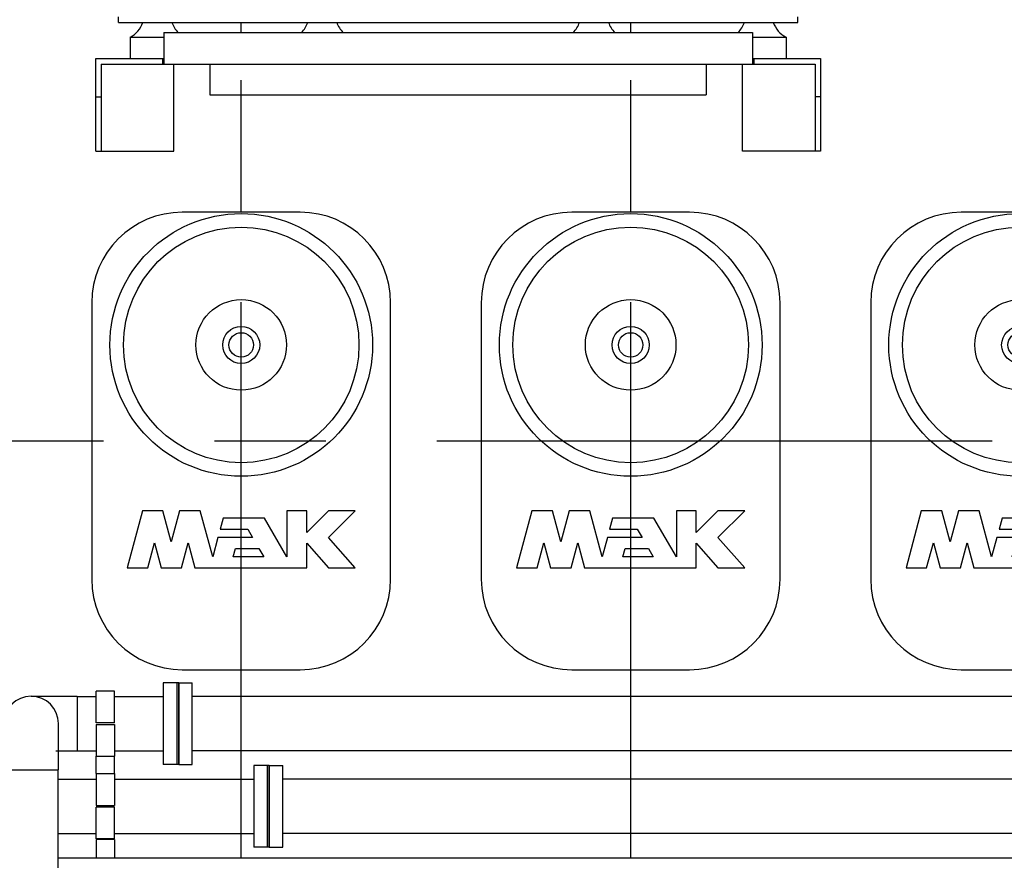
# Model space of a CAD drawing. Header units: millimetres. Extents: x 0 to 1189, y 0 to 841.
# Tile 109 of 147: x 430 to 473, y 671 to 709. Entities that reach past the tile are written whole.
import ezdxf

# ---------------------------------------------------------------- set-up
doc = ezdxf.new("R2010")
doc.units = ezdxf.units.MM
doc.header["$LTSCALE"] = 65.395
doc.linetypes.add('CENTER', pattern=[0.6, 0.375, -0.075, 0.075, -0.075])
for name, color, linetype in [('25007_030000_IMO-2_SKL_PBL1853', 7, 'CONTINUOUS'), ('25007_030000_IMO-2_SKL_PBL1871', 7, 'CONTINUOUS'), ('25007_060000_IMO-2_SKL_PBL1773', 7, 'CONTINUOUS'), ('25007_060000_IMO-2_SKL_PBL1777', 7, 'CONTINUOUS'), ('25007_060000_IMO-2_SKL_PBL1783', 7, 'CONTINUOUS'), ('25007_060000_IMO-2_SKL_PBL1788', 7, 'CONTINUOUS'), ('25007_060000_IMO-2_SKL_PBL1791', 7, 'CONTINUOUS'), ('25007_153200_46_ABL1721', 7, 'CONTINUOUS'), ('25007_153200_46_T1_PBL1921', 7, 'CONTINUOUS'), ('25007_153200_47_ABL1823', 7, 'CONTINUOUS'), ('25007_153200_47_T1_PBL1830', 7, 'CONTINUOUS'), ('25007_153200_47_T3_PBL1944', 7, 'CONTINUOUS'), ('25007_153701_26_PBL1840', 7, 'CONTINUOUS'), ('25007_153701_26_PBL1842', 7, 'CONTINUOUS'), ('25087_000000_IMO-2_SKL_PBL1794', 7, 'CONTINUOUS'), ('25087_030000_TLKGS_V_ABL1592', 7, 'CONTINUOUS'), ('25087_100000_TLKGS_V_ABL1769', 7, 'CONTINUOUS'), ('25087_200000_TLKGS_V_ABL1851', 7, 'CONTINUOUS'), ('BOGEN-S-2D-90-60_3X2_9_PBL1827', 7, 'CONTINUOUS'), ('BOGEN-S-2D-90-60_3X2_9_PBL1834', 7, 'CONTINUOUS'), ('N4011-C1-90X61_PBL1722', 7, 'CONTINUOUS'), ('N4011-C1-90X61_PBL1824', 7, 'CONTINUOUS'), ('N4011-C1-90X61_PBL1845', 7, 'CONTINUOUS'), ('N4011-C1-90X61_PBL1848', 7, 'CONTINUOUS'), ('N4011-C1-90X61_PBL1854', 7, 'CONTINUOUS'), ('N4011-C1-90X61_PBL1857', 7, 'CONTINUOUS'), ('N4251-B90X63_PBL1846', 7, 'CONTINUOUS'), ('N4251-B90X63_PBL1855', 7, 'CONTINUOUS'), ('new_view_8_VBL1588', 7, 'CONTINUOUS'), ('RKD3000-60_PBL1838', 7, 'CONTINUOUS'), ('RKD3000-60_PBL1839', 7, 'CONTINUOUS'), ('RKD3000-60_PBL1841', 7, 'CONTINUOUS'), ('RKD3000-60_PBL1843', 7, 'CONTINUOUS')]:
    doc.layers.add(name, color=color, linetype=linetype)

# ---------------------------------------------------------------- blocks, each defined once
blk = doc.blocks.new('25087_111200_24_SIMPLE1_T5_X_PBL1835', base_point=(439.6, 690))
at = {"layer": '25087_111200_24_SIMPLE1_T5_X_PBL1835', "color": 7, "linetype": 'CONTINUOUS'}
for p, q in [((442.2, 700.1), (437, 700.1)), ((433, 696.1), (433, 683.9)), ((446.2, 683.9), (446.2, 696.1)), ((435.235, 686.92), (434.56, 684.4)), ((436.146, 686.92), (435.235, 686.92)), ((436.514, 685.546), (436.146, 686.92)), ((436.882, 686.92), (436.514, 685.546)), ((437.793, 686.92), (436.882, 686.92)), ((438.34, 684.88), (437.793, 686.92)), ((438.799, 686.592), (438.67, 686.112)), ((440.628, 686.592), (438.799, 686.592)), ((441.616, 684.88), (440.628, 686.592)), ((441.616, 686.92), (441.616, 684.88)), ((442.496, 686.92), (441.616, 686.92)), ((442.496, 685.96), (442.496, 686.92)), ((443.456, 686.92), (442.496, 685.96)), ((443.456, 685.736), (444.64, 686.92)), ((444.64, 686.92), (443.456, 686.92)), ((438.569, 685.736), (438.34, 684.88)), ((440.106, 685.736), (438.569, 685.736)), ((438.67, 686.112), (439.889, 686.112)), ((439.889, 686.112), (440.106, 685.736)), ((444.64, 684.4), (443.456, 685.736)), ((435.471, 684.4), (435.767, 685.506)), ((435.767, 685.506), (436.064, 684.4)), ((436.965, 684.4), (437.261, 685.506)), ((437.261, 685.506), (437.558, 684.4)), ((442.496, 684.4), (442.496, 685.483)), ((442.496, 685.483), (443.456, 684.4)), ((439.251, 684.88), (439.352, 685.256)), ((440.6, 684.88), (439.251, 684.88)), ((439.352, 685.256), (440.383, 685.256)), ((440.383, 685.256), (440.6, 684.88)), ((434.56, 684.4), (435.471, 684.4)), ((436.064, 684.4), (436.965, 684.4)), ((437.558, 684.4), (442.496, 684.4)), ((443.456, 684.4), (444.64, 684.4)), ((437, 679.9), (442.2, 679.9))]:
    blk.add_line(p, q, dxfattribs=at)
for radius in [5.8, 5.2, 2, 0.818, 0.54]:
    blk.add_circle((439.6, 694.24), radius, dxfattribs=at)
for centre, start, end in [((437, 696.1), 90, 180), ((442.2, 696.1), 0, 90), ((437, 683.9), 180, 270), ((442.2, 683.9), 270, 360)]:
    blk.add_arc(centre, 4, start, end, dxfattribs=at)
blk = doc.blocks.new('25087_111200_24_SIMPLE1_T5_X_PBL1863', base_point=(456.8, 690))
at = {"layer": '25087_111200_24_SIMPLE1_T5_X_PBL1863', "color": 7, "linetype": 'CONTINUOUS'}
for p, q in [((459.4, 700.1), (454.2, 700.1)), ((450.2, 696.1), (450.2, 683.9)), ((463.4, 683.9), (463.4, 696.1)), ((452.435, 686.92), (451.76, 684.4)), ((453.346, 686.92), (452.435, 686.92)), ((453.714, 685.546), (453.346, 686.92)), ((454.082, 686.92), (453.714, 685.546)), ((454.993, 686.92), (454.082, 686.92)), ((455.54, 684.88), (454.993, 686.92)), ((455.999, 686.592), (455.87, 686.112)), ((457.828, 686.592), (455.999, 686.592)), ((458.816, 684.88), (457.828, 686.592)), ((458.816, 686.92), (458.816, 684.88)), ((459.696, 686.92), (458.816, 686.92)), ((459.696, 685.96), (459.696, 686.92)), ((460.656, 686.92), (459.696, 685.96)), ((460.656, 685.736), (461.84, 686.92)), ((461.84, 686.92), (460.656, 686.92)), ((455.769, 685.736), (455.54, 684.88)), ((457.306, 685.736), (455.769, 685.736)), ((455.87, 686.112), (457.089, 686.112)), ((457.089, 686.112), (457.306, 685.736)), ((461.84, 684.4), (460.656, 685.736)), ((452.671, 684.4), (452.967, 685.506)), ((452.967, 685.506), (453.264, 684.4)), ((454.165, 684.4), (454.461, 685.506)), ((454.461, 685.506), (454.758, 684.4)), ((459.696, 685.483), (460.656, 684.4)), ((459.696, 684.4), (459.696, 685.483)), ((456.451, 684.88), (456.552, 685.256)), ((457.8, 684.88), (456.451, 684.88)), ((456.552, 685.256), (457.583, 685.256)), ((457.583, 685.256), (457.8, 684.88)), ((451.76, 684.4), (452.671, 684.4)), ((453.264, 684.4), (454.165, 684.4)), ((454.758, 684.4), (459.696, 684.4)), ((460.656, 684.4), (461.84, 684.4)), ((454.2, 679.9), (459.4, 679.9))]:
    blk.add_line(p, q, dxfattribs=at)
for radius in [5.8, 5.2, 2, 0.818, 0.54]:
    blk.add_circle((456.8, 694.24), radius, dxfattribs=at)
for centre, start, end in [((454.2, 696.1), 90, 180), ((459.4, 696.1), 0, 90), ((454.2, 683.9), 180, 270), ((459.4, 683.9), 270, 360)]:
    blk.add_arc(centre, 4, start, end, dxfattribs=at)
blk = doc.blocks.new('25087_111200_24_SIMPLE1_T5_X_PBL1873', base_point=(474, 690))
at = {"layer": '25087_111200_24_SIMPLE1_T5_X_PBL1873', "color": 7, "linetype": 'CONTINUOUS'}
for p, q in [((476.6, 700.1), (471.4, 700.1)), ((467.4, 696.1), (467.4, 683.9)), ((480.6, 683.9), (480.6, 696.1)), ((469.635, 686.92), (468.96, 684.4)), ((470.546, 686.92), (469.635, 686.92)), ((470.914, 685.546), (470.546, 686.92)), ((471.282, 686.92), (470.914, 685.546)), ((472.193, 686.92), (471.282, 686.92)), ((472.74, 684.88), (472.193, 686.92)), ((473.199, 686.592), (473.07, 686.112)), ((475.028, 686.592), (473.199, 686.592)), ((476.016, 684.88), (475.028, 686.592)), ((476.016, 686.92), (476.016, 684.88)), ((476.896, 686.92), (476.016, 686.92)), ((476.896, 685.96), (476.896, 686.92)), ((477.856, 686.92), (476.896, 685.96)), ((479.04, 686.92), (477.856, 686.92)), ((477.856, 685.736), (479.04, 686.92)), ((472.969, 685.736), (472.74, 684.88)), ((474.506, 685.736), (472.969, 685.736)), ((473.07, 686.112), (474.289, 686.112)), ((474.289, 686.112), (474.506, 685.736)), ((479.04, 684.4), (477.856, 685.736)), ((469.871, 684.4), (470.167, 685.506)), ((470.167, 685.506), (470.464, 684.4)), ((471.365, 684.4), (471.661, 685.506)), ((471.661, 685.506), (471.958, 684.4)), ((476.896, 685.483), (477.856, 684.4)), ((476.896, 684.4), (476.896, 685.483)), ((473.651, 684.88), (473.752, 685.256)), ((475, 684.88), (473.651, 684.88)), ((473.752, 685.256), (474.783, 685.256)), ((474.783, 685.256), (475, 684.88)), ((468.96, 684.4), (469.871, 684.4)), ((470.464, 684.4), (471.365, 684.4)), ((471.958, 684.4), (476.896, 684.4)), ((477.856, 684.4), (479.04, 684.4)), ((471.4, 679.9), (476.6, 679.9))]:
    blk.add_line(p, q, dxfattribs=at)
for radius in [5.8, 5.2, 2, 0.818, 0.54]:
    blk.add_circle((474, 694.24), radius, dxfattribs=at)
for centre, start, end in [((471.4, 696.1), 90, 180), ((476.6, 696.1), 0, 90), ((471.4, 683.9), 180, 270), ((476.6, 683.9), 270, 360)]:
    blk.add_arc(centre, 4, start, end, dxfattribs=at)
blk = doc.blocks.new('25087_111200_24_SIMPLE1_X_ABL1799', base_point=(496.94, 701.1))
at = {"layer": '25087_111200_24_SIMPLE1_T5_X_PBL1835'}
blk.add_blockref('25087_111200_24_SIMPLE1_T5_X_PBL1835', (439.6, 690), dxfattribs=at)
at = {"layer": '25087_111200_24_SIMPLE1_T5_X_PBL1863'}
blk.add_blockref('25087_111200_24_SIMPLE1_T5_X_PBL1863', (456.8, 690), dxfattribs=at)
at = {"layer": '25087_111200_24_SIMPLE1_T5_X_PBL1873'}
blk.add_blockref('25087_111200_24_SIMPLE1_T5_X_PBL1873', (474, 690), dxfattribs=at)
blk = doc.blocks.new('25087_100000_TLKGS_V_ABL1769', base_point=(497.3, 704.38))
at = {"layer": '25087_111200_24_SIMPLE1_X_ABL1799'}
blk.add_blockref('25087_111200_24_SIMPLE1_X_ABL1799', (496.94, 701.1), dxfattribs=at)
blk = doc.blocks.new('25007_030000_IMO-2_SKL_PBL1853', base_point=(439.6, 690.04))
at = {"layer": '25007_030000_IMO-2_SKL_PBL1853', "color": 40, "linetype": 'CONTINUOUS'}
for p, q in [((439.6, 708.04), (439.6, 708.48)), ((439.6, 700.1), (439.6, 705.28)), ((439.6, 678.72), (439.6, 679.9)), ((439.6, 675.072), (439.6, 676.32)), ((439.6, 671.6), (439.6, 672.672))]:
    blk.add_line(p, q, dxfattribs=at)
blk = doc.blocks.new('25007_210700_21_SIMPLE1_A_ABL1852', base_point=(439.6, 690.04))
at = {"layer": '25007_030000_IMO-2_SKL_PBL1853'}
blk.add_blockref('25007_030000_IMO-2_SKL_PBL1853', (439.6, 690.04), dxfattribs=at)
blk = doc.blocks.new('25007_030000_IMO-2_SKL_PBL1871', base_point=(456.8, 690.04))
at = {"layer": '25007_030000_IMO-2_SKL_PBL1871', "color": 40, "linetype": 'CONTINUOUS'}
for p, q in [((456.8, 708.04), (456.8, 708.48)), ((456.8, 700.1), (456.8, 705.28)), ((456.8, 678.72), (456.8, 679.9)), ((456.8, 675.072), (456.8, 676.32)), ((456.8, 671.6), (456.8, 672.672))]:
    blk.add_line(p, q, dxfattribs=at)
blk = doc.blocks.new('25007_210700_21_SIMPLE1_A_ABL1870', base_point=(456.8, 690.04))
at = {"layer": '25007_030000_IMO-2_SKL_PBL1871'}
blk.add_blockref('25007_030000_IMO-2_SKL_PBL1871', (456.8, 690.04), dxfattribs=at)
blk = doc.blocks.new('25087_200000_TLKGS_V_ABL1851', base_point=(499.8, 696.9))
at = {"layer": '25007_210700_21_SIMPLE1_A_ABL1852'}
blk.add_blockref('25007_210700_21_SIMPLE1_A_ABL1852', (439.6, 690.04), dxfattribs=at)
at = {"layer": '25007_210700_21_SIMPLE1_A_ABL1870'}
blk.add_blockref('25007_210700_21_SIMPLE1_A_ABL1870', (456.8, 690.04), dxfattribs=at)
blk = doc.blocks.new('25087_030000_TLKGS_V_ABL1592', base_point=(476.635, 729.393))
at = {"layer": '25087_100000_TLKGS_V_ABL1769'}
blk.add_blockref('25087_100000_TLKGS_V_ABL1769', (497.3, 704.38), dxfattribs=at)
at = {"layer": '25087_200000_TLKGS_V_ABL1851'}
blk.add_blockref('25087_200000_TLKGS_V_ABL1851', (499.8, 696.9), dxfattribs=at)
blk = doc.blocks.new('25007_833000_15_SIMPLE1_T1_D_PBL1652', base_point=(415.05, 718.696))
at = {"layer": '25007_833000_15_SIMPLE1_T1_D_PBL1652', "color": 7, "linetype": 'CONTINUOUS'}
for p, q in [((428.1, 728.816), (428.1, 729.416)), ((428.1, 729.416), (432.3, 729.416)), ((432.3, 728.816), (432.3, 729.416)), ((428.1, 728.816), (432.3, 728.816)), ((418.028, 721.513), (425.472, 724.215)), ((419.052, 718.693), (426.496, 721.395)), ((410.093, 714.616), (415.131, 719.666)), ((413.179, 713.46), (417.255, 717.547)), ((397.8, 714.165), (397.8, 715.376)), ((398.6, 715.376), (397.8, 715.376)), ((398.6, 713.807), (398.6, 715.376)), ((405.88, 713.176), (406.624, 713.176)), ((397.8, 707.976), (397.8, 711.676)), ((398.6, 707.976), (398.6, 711.676)), ((398.6, 710.176), (400.363, 710.176)), ((403.963, 710.176), (405.952, 710.176)), ((404.1, 709.104), (404.1, 710.176)), ((406.287, 710.176), (406.624, 710.176)), ((408.3, 710.367), (408.3, 709.104)), ((407.7, 708.745), (404.7, 708.745)), ((407.7, 708.54), (404.7, 708.54)), ((398.6, 707.976), (397.8, 707.976))]:
    blk.add_line(p, q, dxfattribs=at)
for centre, radius, start, end in [((423.8, 728.821), 4.9, 289.9548, 359.9405), ((423.8, 728.821), 7.9, 289.9548, 359.9631), ((420.724, 714.087), 7.9, 109.9548, 135.0723), ((420.724, 714.087), 4.9, 109.9548, 135.0723), ((406.624, 718.076), 4.9, 270, 315.0723), ((406.624, 718.076), 7.9, 270, 300.8558)]:
    blk.add_arc(centre, radius, start, end, dxfattribs=at)
for points, knots in [([(407.439, 710.227), (407.337, 709.984), (406.964, 709.549), (406.151, 709.309), (405.328, 709.517), (404.937, 709.936), (404.823, 710.175)], [0, 0, 0, 0, 0.245797, 0.499499, 0.753555, 1, 1, 1, 1]), ([(406.287, 710.176), (406.26, 710.176), (406.148, 710.176), (406.036, 710.176), (405.952, 710.176)], [0, 0, 0, 0, 0.246273, 1, 1, 1, 1]), ([(404.7, 708.745), (404.622, 708.745), (404.466, 708.774), (404.267, 708.898), (404.132, 709.085), (404.1, 709.235), (404.1, 709.309)], [0, 0, 0, 0, 0.257136, 0.510151, 0.757222, 1, 1, 1, 1]), ([(408.3, 709.309), (408.3, 709.235), (408.268, 709.085), (408.133, 708.898), (407.934, 708.774), (407.778, 708.745), (407.7, 708.745)], [0, 0, 0, 0, 0.242778, 0.489849, 0.742864, 1, 1, 1, 1]), ([(404.7, 708.54), (404.622, 708.54), (404.466, 708.569), (404.267, 708.693), (404.132, 708.88), (404.1, 709.03), (404.1, 709.104)], [0, 0, 0, 0, 0.257136, 0.510151, 0.757222, 1, 1, 1, 1]), ([(408.3, 709.104), (408.3, 709.03), (408.268, 708.88), (408.133, 708.693), (407.934, 708.569), (407.778, 708.54), (407.7, 708.54)], [0, 0, 0, 0, 0.242778, 0.489849, 0.742864, 1, 1, 1, 1])]:
    blk.add_open_spline(points, degree=3, knots=knots, dxfattribs=at)
blk = doc.blocks.new('25007_833000_15_SIMPLE1_D_ABL1604', base_point=(415.74, 705.27))
at = {"layer": '25007_833000_15_SIMPLE1_T1_D_PBL1652'}
blk.add_blockref('25007_833000_15_SIMPLE1_T1_D_PBL1652', (415.05, 718.696), dxfattribs=at)
blk = doc.blocks.new('25007_062000_TLKGS_KGS_TL_V_ABL1597', base_point=(400.861, 729.239))
at = {"layer": '25007_833000_15_SIMPLE1_D_ABL1604'}
blk.add_blockref('25007_833000_15_SIMPLE1_D_ABL1604', (415.74, 705.27), dxfattribs=at)
blk = doc.blocks.new('25007_060000_IMO-2_SKL_PBL1791', base_point=(431.1, 701.1))
at = {"layer": '25007_060000_IMO-2_SKL_PBL1791', "color": 40, "linetype": 'CONTINUOUS'}
for p, q in [((414, 718.532), (414, 730.6)), ((414, 730.6), (428.1, 730.6)), ((432.3, 730.6), (433.18, 730.6)), ((436.78, 730.6), (438.2, 730.6)), ((441, 730.6), (448.2, 730.6)), ((414, 713.772), (414, 714.284)), ((414, 683.98), (414, 690.216)), ((414, 675.072), (414, 679.7)), ((414, 677.2), (421.638, 677.2)), ((424.682, 677.2), (429.114, 677.2)), ((414, 671.6), (414, 672.672))]:
    blk.add_line(p, q, dxfattribs=at)
blk = doc.blocks.new('25007_765000_05_SIMPLE1_X_ABL1716', base_point=(428.316, 701.1))
at = {"layer": '25007_060000_IMO-2_SKL_PBL1791'}
blk.add_blockref('25007_060000_IMO-2_SKL_PBL1791', (431.1, 701.1), dxfattribs=at)
blk = doc.blocks.new('25007_060000_IMO-2_SKL_PBL1783', base_point=(431.1, 701.1))
at = {"layer": '25007_060000_IMO-2_SKL_PBL1783', "color": 40, "linetype": 'CONTINUOUS'}
for p, q in [((414, 718.532), (414, 730.6)), ((414, 730.6), (428.1, 730.6)), ((432.3, 730.6), (433.18, 730.6)), ((436.78, 730.6), (438.2, 730.6)), ((441, 730.6), (448.2, 730.6)), ((414, 713.772), (414, 714.284)), ((414, 683.98), (414, 690.216)), ((414, 675.072), (414, 679.7)), ((414, 677.2), (421.638, 677.2)), ((424.682, 677.2), (429.114, 677.2)), ((414, 671.6), (414, 672.672))]:
    blk.add_line(p, q, dxfattribs=at)
blk = doc.blocks.new('25007_634500_05_SIMPLE1_A_ABL1756', base_point=(429.94, 701.1))
at = {"layer": '25007_060000_IMO-2_SKL_PBL1783'}
blk.add_blockref('25007_060000_IMO-2_SKL_PBL1783', (431.1, 701.1), dxfattribs=at)
blk = doc.blocks.new('25007_060000_IMO-2_SKL_PBL1788', base_point=(431.1, 701.1))
at = {"layer": '25007_060000_IMO-2_SKL_PBL1788', "color": 40, "linetype": 'CONTINUOUS'}
for p, q in [((414, 718.532), (414, 730.6)), ((414, 730.6), (428.1, 730.6)), ((432.3, 730.6), (433.18, 730.6)), ((436.78, 730.6), (438.2, 730.6)), ((441, 730.6), (448.2, 730.6)), ((414, 713.772), (414, 714.284)), ((414, 683.98), (414, 690.216)), ((414, 675.072), (414, 679.7)), ((414, 677.2), (421.638, 677.2)), ((424.682, 677.2), (429.114, 677.2)), ((414, 671.6), (414, 672.672))]:
    blk.add_line(p, q, dxfattribs=at)
blk = doc.blocks.new('25007_452000_10_SIMPLE1_A_ABL1759', base_point=(430.013, 705.756))
at = {"layer": '25007_060000_IMO-2_SKL_PBL1788'}
blk.add_blockref('25007_060000_IMO-2_SKL_PBL1788', (431.1, 701.1), dxfattribs=at)
blk = doc.blocks.new('25007_060000_IMO-2_SKL_PBL1773', base_point=(431.1, 701.1))
at = {"layer": '25007_060000_IMO-2_SKL_PBL1773', "color": 40, "linetype": 'CONTINUOUS'}
for p, q in [((414, 718.532), (414, 730.6)), ((414, 730.6), (428.1, 730.6)), ((432.3, 730.6), (433.18, 730.6)), ((436.78, 730.6), (438.2, 730.6)), ((441, 730.6), (448.2, 730.6)), ((414, 713.772), (414, 714.284)), ((414, 683.98), (414, 690.216)), ((414, 675.072), (414, 679.7)), ((414, 677.2), (421.638, 677.2)), ((424.682, 677.2), (429.114, 677.2)), ((414, 671.6), (414, 672.672))]:
    blk.add_line(p, q, dxfattribs=at)
blk = doc.blocks.new('25007_766000_04_SIMPLE1_X_ABL1772', base_point=(431.1, 701.1))
at = {"layer": '25007_060000_IMO-2_SKL_PBL1773'}
blk.add_blockref('25007_060000_IMO-2_SKL_PBL1773', (431.1, 701.1), dxfattribs=at)
blk = doc.blocks.new('25007_060000_IMO-2_SKL_PBL1777', base_point=(431.1, 701.1))
at = {"layer": '25007_060000_IMO-2_SKL_PBL1777', "color": 40, "linetype": 'CONTINUOUS'}
for p, q in [((414, 718.532), (414, 730.6)), ((414, 730.6), (428.1, 730.6)), ((432.3, 730.6), (433.18, 730.6)), ((436.78, 730.6), (438.2, 730.6)), ((441, 730.6), (448.2, 730.6)), ((414, 713.772), (414, 714.284)), ((414, 683.98), (414, 690.216)), ((414, 675.072), (414, 679.7)), ((414, 677.2), (421.638, 677.2)), ((424.682, 677.2), (429.114, 677.2)), ((414, 671.6), (414, 672.672))]:
    blk.add_line(p, q, dxfattribs=at)
blk = doc.blocks.new('25007_836000_01_SIMPLE1_C_ABL1776', base_point=(431.1, 701.1))
at = {"layer": '25007_060000_IMO-2_SKL_PBL1777'}
blk.add_blockref('25007_060000_IMO-2_SKL_PBL1777', (431.1, 701.1), dxfattribs=at)
blk = doc.blocks.new('25007_884500_27_SIMPLE1_T1_X_PBL1836', base_point=(449.18, 705.84))
at = {"layer": '25007_884500_27_SIMPLE1_T1_X_PBL1836', "color": 7, "linetype": 'CONTINUOUS'}
for p, q in [((434.18, 708.48), (434.18, 708.72)), ((434.18, 708.48), (464.18, 708.48)), ((464.18, 708.48), (464.18, 708.72)), ((436.18, 708.04), (436.18, 706.64)), ((436.18, 708.04), (462.18, 708.04)), ((462.18, 708.04), (462.18, 706.64)), ((434.7, 707.825), (434.7, 706.88)), ((434.7, 707.825), (436.18, 707.825)), ((462.18, 707.825), (463.66, 707.825)), ((463.66, 707.825), (463.66, 706.88)), ((433.18, 702.8), (433.18, 706.88)), ((433.18, 706.88), (436.126, 706.88)), ((433.42, 706.64), (433.42, 702.8)), ((433.42, 706.64), (436.126, 706.64)), ((436.126, 706.88), (436.126, 706.64)), ((436.126, 706.88), (436.18, 706.88)), ((436.126, 706.64), (462.234, 706.64)), ((436.62, 702.8), (436.62, 706.64)), ((438.22, 706.64), (438.22, 705.28)), ((460.14, 706.64), (460.14, 705.28)), ((461.74, 702.8), (461.74, 706.64)), ((462.18, 706.88), (462.234, 706.88)), ((462.234, 706.88), (462.234, 706.64)), ((462.234, 706.88), (465.18, 706.88)), ((462.234, 706.64), (464.94, 706.64)), ((464.94, 706.64), (464.94, 702.8)), ((465.18, 706.88), (465.18, 702.8)), ((433.18, 705.2), (433.42, 705.2)), ((438.22, 705.28), (460.14, 705.28)), ((465.18, 705.2), (464.94, 705.2)), ((433.18, 702.8), (433.42, 702.8)), ((433.42, 702.8), (436.62, 702.8)), ((464.94, 702.8), (461.74, 702.8)), ((465.18, 702.8), (464.94, 702.8))]:
    blk.add_line(p, q, dxfattribs=at)
for centre, start, end in [((434.129, 708.88), 298.4343, 340.5301), ((437.671, 708.88), 199.4699, 224.6555), ((441.409, 708.88), 315.3445, 340.5301), ((444.951, 708.88), 199.4699, 224.6555), ((453.409, 708.88), 315.3445, 340.5301), ((456.951, 708.88), 199.4699, 224.6555), ((460.689, 708.88), 315.3445, 340.5301), ((464.231, 708.88), 199.4699, 241.5657)]:
    blk.add_arc(centre, 1.2, start, end, dxfattribs=at)
blk = doc.blocks.new('25007_884500_27_SIMPLE1_X_ABL1779', base_point=(440.615, 701.1))
at = {"layer": '25007_884500_27_SIMPLE1_T1_X_PBL1836'}
blk.add_blockref('25007_884500_27_SIMPLE1_T1_X_PBL1836', (449.18, 705.84), dxfattribs=at)
blk = doc.blocks.new('25007_061000_TLKGS_KGS_V_ABL1638', base_point=(431.215, 705.756))
at = {"layer": '25007_452000_10_SIMPLE1_A_ABL1759'}
blk.add_blockref('25007_452000_10_SIMPLE1_A_ABL1759', (430.013, 705.756), dxfattribs=at)
at = {"layer": '25007_634500_05_SIMPLE1_A_ABL1756'}
blk.add_blockref('25007_634500_05_SIMPLE1_A_ABL1756', (429.94, 701.1), dxfattribs=at)
at = {"layer": '25007_765000_05_SIMPLE1_X_ABL1716'}
blk.add_blockref('25007_765000_05_SIMPLE1_X_ABL1716', (428.316, 701.1), dxfattribs=at)
at = {"layer": '25007_766000_04_SIMPLE1_X_ABL1772'}
blk.add_blockref('25007_766000_04_SIMPLE1_X_ABL1772', (431.1, 701.1), dxfattribs=at)
at = {"layer": '25007_836000_01_SIMPLE1_C_ABL1776'}
blk.add_blockref('25007_836000_01_SIMPLE1_C_ABL1776', (431.1, 701.1), dxfattribs=at)
at = {"layer": '25007_884500_27_SIMPLE1_X_ABL1779'}
blk.add_blockref('25007_884500_27_SIMPLE1_X_ABL1779', (440.615, 701.1), dxfattribs=at)
blk = doc.blocks.new('25007_060000_TLKGS_KGS_V_ABL1596', base_point=(410.376, 729.239))
at = {"layer": '25007_061000_TLKGS_KGS_V_ABL1638'}
blk.add_blockref('25007_061000_TLKGS_KGS_V_ABL1638', (431.215, 705.756), dxfattribs=at)
at = {"layer": '25007_062000_TLKGS_KGS_TL_V_ABL1597'}
blk.add_blockref('25007_062000_TLKGS_KGS_TL_V_ABL1597', (400.861, 729.239), dxfattribs=at)
blk = doc.blocks.new('25087_000000_TLKGS_MARKETING_ABL1591', base_point=(467.401, 729.393))
at = {"layer": '25007_060000_TLKGS_KGS_V_ABL1596'}
blk.add_blockref('25007_060000_TLKGS_KGS_V_ABL1596', (410.376, 729.239), dxfattribs=at)
at = {"layer": '25087_030000_TLKGS_V_ABL1592'}
blk.add_blockref('25087_030000_TLKGS_V_ABL1592', (476.635, 729.393), dxfattribs=at)
blk = doc.blocks.new('N4011-C1-90X61_PBL1722', base_point=(407.736, 673.872))
at = {"layer": 'N4011-C1-90X61_PBL1722', "color": 7, "linetype": 'CONTINUOUS'}
for p, q in [((407.436, 672.072), (407.436, 675.672)), ((407.436, 675.672), (408.036, 675.672)), ((408.036, 672.072), (408.036, 675.672)), ((407.436, 672.072), (408.036, 672.072))]:
    blk.add_line(p, q, dxfattribs=at)
blk = doc.blocks.new('N4011-C1-90X61_PBL1854', base_point=(440.453, 673.872))
at = {"layer": 'N4011-C1-90X61_PBL1854', "color": 7, "linetype": 'CONTINUOUS'}
for p, q in [((440.153, 675.672), (440.153, 672.072)), ((440.753, 675.672), (440.153, 675.672)), ((440.753, 675.672), (440.753, 672.072)), ((440.753, 672.072), (440.153, 672.072))]:
    blk.add_line(p, q, dxfattribs=at)
blk = doc.blocks.new('25007_153200_46_T1_PBL1921', base_point=(424.095, 673.872))
at = {"layer": '25007_153200_46_T1_PBL1921', "color": 7, "linetype": 'CONTINUOUS'}
for p, q in [((408.036, 675.072), (421.638, 675.072)), ((424.682, 675.072), (429.12, 675.072)), ((431.52, 675.072), (433.2, 675.072)), ((434, 675.072), (440.153, 675.072)), ((408.036, 672.672), (421.638, 672.672)), ((424.682, 672.672), (429.12, 672.672)), ((431.52, 672.672), (433.2, 672.672)), ((434, 672.672), (440.153, 672.672))]:
    blk.add_line(p, q, dxfattribs=at)
blk = doc.blocks.new('25007_153200_46_ABL1721', base_point=(424.095, 673.872))
at = {"layer": '25007_153200_46_T1_PBL1921'}
blk.add_blockref('25007_153200_46_T1_PBL1921', (424.095, 673.872), dxfattribs=at)
at = {"layer": 'N4011-C1-90X61_PBL1722'}
blk.add_blockref('N4011-C1-90X61_PBL1722', (407.736, 673.872), dxfattribs=at)
at = {"layer": 'N4011-C1-90X61_PBL1854'}
blk.add_blockref('N4011-C1-90X61_PBL1854', (440.453, 673.872), dxfattribs=at)
blk = doc.blocks.new('N4011-C1-90X61_PBL1824', base_point=(430.32, 657.371))
at = {"layer": 'N4011-C1-90X61_PBL1824', "color": 7, "linetype": 'CONTINUOUS'}
for p, q in [((428.52, 657.071), (428.52, 657.671)), ((432.12, 657.671), (428.52, 657.671)), ((432.12, 657.071), (432.12, 657.671)), ((432.12, 657.071), (428.52, 657.071))]:
    blk.add_line(p, q, dxfattribs=at)
blk = doc.blocks.new('BOGEN-S-2D-90-60_3X2_9_PBL1827', base_point=(430.32, 676.5))
at = {"layer": 'BOGEN-S-2D-90-60_3X2_9_PBL1827', "color": 7, "linetype": 'CONTINUOUS'}
for p, q in [((429.114, 675.48), (429.114, 677.52)), ((431.526, 675.48), (431.526, 677.52)), ((429.114, 675.48), (431.526, 675.48))]:
    blk.add_line(p, q, dxfattribs=at)
blk.add_arc((430.32, 677.52), 1.206, 0, 180, dxfattribs=at)
blk = doc.blocks.new('25007_153200_47_T1_PBL1830', base_point=(430.32, 666.575))
at = {"layer": '25007_153200_47_T1_PBL1830', "color": 7, "linetype": 'CONTINUOUS'}
for p, q in [((429.12, 657.671), (429.12, 675.48)), ((431.52, 657.671), (431.52, 675.48))]:
    blk.add_line(p, q, dxfattribs=at)
blk = doc.blocks.new('BOGEN-S-2D-90-60_3X2_9_PBL1834', base_point=(431.34, 677.52))
at = {"layer": 'BOGEN-S-2D-90-60_3X2_9_PBL1834', "color": 7, "linetype": 'CONTINUOUS'}
for p, q in [((430.32, 678.726), (432.36, 678.726)), ((432.36, 678.726), (432.36, 676.314)), ((431.41, 676.314), (432.36, 676.314))]:
    blk.add_line(p, q, dxfattribs=at)
blk = doc.blocks.new('N4011-C1-90X61_PBL1845', base_point=(436.46, 677.52))
at = {"layer": 'N4011-C1-90X61_PBL1845', "color": 7, "linetype": 'CONTINUOUS'}
for p, q in [((436.16, 679.32), (436.16, 675.72)), ((436.76, 679.32), (436.16, 679.32)), ((436.76, 679.32), (436.76, 675.72)), ((436.76, 675.72), (436.16, 675.72))]:
    blk.add_line(p, q, dxfattribs=at)
blk = doc.blocks.new('25007_153200_47_T3_PBL1944', base_point=(434.26, 677.52))
at = {"layer": '25007_153200_47_T3_PBL1944', "color": 7, "linetype": 'CONTINUOUS'}
for p, q in [((432.36, 678.72), (433.2, 678.72)), ((434, 678.72), (436.16, 678.72)), ((432.36, 676.32), (433.2, 676.32)), ((434, 676.32), (436.16, 676.32))]:
    blk.add_line(p, q, dxfattribs=at)
blk = doc.blocks.new('25007_153200_47_ABL1823', base_point=(432.64, 668.195))
at = {"layer": '25007_153200_47_T1_PBL1830'}
blk.add_blockref('25007_153200_47_T1_PBL1830', (430.32, 666.575), dxfattribs=at)
at = {"layer": '25007_153200_47_T3_PBL1944'}
blk.add_blockref('25007_153200_47_T3_PBL1944', (434.26, 677.52), dxfattribs=at)
at = {"layer": 'BOGEN-S-2D-90-60_3X2_9_PBL1827'}
blk.add_blockref('BOGEN-S-2D-90-60_3X2_9_PBL1827', (430.32, 676.5), dxfattribs=at)
at = {"layer": 'BOGEN-S-2D-90-60_3X2_9_PBL1834'}
blk.add_blockref('BOGEN-S-2D-90-60_3X2_9_PBL1834', (431.34, 677.52), dxfattribs=at)
at = {"layer": 'N4011-C1-90X61_PBL1824'}
blk.add_blockref('N4011-C1-90X61_PBL1824', (430.32, 657.371), dxfattribs=at)
at = {"layer": 'N4011-C1-90X61_PBL1845'}
blk.add_blockref('N4011-C1-90X61_PBL1845', (436.46, 677.52), dxfattribs=at)
blk = doc.blocks.new('RKD3000-60_PBL1838', base_point=(433.6, 676.78))
at = {"layer": 'RKD3000-60_PBL1838', "color": 7, "linetype": 'CONTINUOUS'}
for p, q in [((433.2, 677.48), (433.2, 676.08)), ((433.2, 677.48), (434, 677.48)), ((434, 677.48), (434, 676.08)), ((433.2, 676.08), (434, 676.08))]:
    blk.add_line(p, q, dxfattribs=at)
blk = doc.blocks.new('RKD3000-60_PBL1839', base_point=(433.6, 674.612))
at = {"layer": 'RKD3000-60_PBL1839', "color": 7, "linetype": 'CONTINUOUS'}
for p, q in [((433.2, 675.312), (433.2, 673.912)), ((433.2, 675.312), (434, 675.312)), ((434, 675.312), (434, 673.912)), ((433.2, 673.912), (434, 673.912))]:
    blk.add_line(p, q, dxfattribs=at)
blk = doc.blocks.new('25007_153701_26_PBL1840', base_point=(433.6, 672))
at = {"layer": '25007_153701_26_PBL1840', "color": 7, "linetype": 'CONTINUOUS'}
for p, q in [((433.2, 672.4), (433.2, 671.6)), ((434, 672.4), (433.2, 672.4)), ((434, 672.4), (434, 671.6))]:
    blk.add_line(p, q, dxfattribs=at)
blk = doc.blocks.new('RKD3000-60_PBL1841', base_point=(433.6, 673.132))
at = {"layer": 'RKD3000-60_PBL1841', "color": 7, "linetype": 'CONTINUOUS'}
for p, q in [((433.2, 672.432), (433.2, 673.832)), ((434, 673.832), (433.2, 673.832)), ((434, 672.432), (434, 673.832)), ((434, 672.432), (433.2, 672.432))]:
    blk.add_line(p, q, dxfattribs=at)
blk = doc.blocks.new('25007_153701_26_PBL1842', base_point=(433.6, 675.696))
at = {"layer": '25007_153701_26_PBL1842', "color": 7, "linetype": 'CONTINUOUS'}
for p, q in [((433.2, 675.312), (433.2, 676.08)), ((434, 675.312), (434, 676.08)), ((433.2, 675.312), (434, 675.312))]:
    blk.add_line(p, q, dxfattribs=at)
blk = doc.blocks.new('RKD3000-60_PBL1843', base_point=(433.6, 678.26))
at = {"layer": 'RKD3000-60_PBL1843', "color": 7, "linetype": 'CONTINUOUS'}
for p, q in [((433.2, 677.56), (433.2, 678.96)), ((434, 678.96), (433.2, 678.96)), ((434, 677.56), (434, 678.96)), ((434, 677.56), (433.2, 677.56))]:
    blk.add_line(p, q, dxfattribs=at)
blk = doc.blocks.new('N4251-B90X63_PBL1846', base_point=(436.8, 677.52))
at = {"layer": 'N4251-B90X63_PBL1846', "color": 7, "linetype": 'CONTINUOUS'}
for p, q in [((436.76, 679.32), (436.76, 675.72)), ((436.84, 679.32), (436.76, 679.32)), ((436.84, 679.32), (436.84, 675.72)), ((436.84, 675.72), (436.76, 675.72))]:
    blk.add_line(p, q, dxfattribs=at)
blk = doc.blocks.new('N4011-C1-90X61_PBL1848', base_point=(437.14, 677.52))
at = {"layer": 'N4011-C1-90X61_PBL1848', "color": 7, "linetype": 'CONTINUOUS'}
for p, q in [((436.84, 675.72), (436.84, 679.32)), ((436.84, 679.32), (437.44, 679.32)), ((437.44, 675.72), (437.44, 679.32)), ((436.84, 675.72), (437.44, 675.72))]:
    blk.add_line(p, q, dxfattribs=at)
blk = doc.blocks.new('8M25C_GENSET_KPL_VERROHRUNG_T02_PBL1943', base_point=(476.8, 677.52))
at = {"layer": '8M25C_GENSET_KPL_VERROHRUNG_T02_PBL1943', "color": 7, "linetype": 'CONTINUOUS'}
for p, q in [((490.4, 678.72), (437.44, 678.72)), ((490.4, 676.32), (437.44, 676.32))]:
    blk.add_line(p, q, dxfattribs=at)
blk = doc.blocks.new('8M25C_GENSET_KPL_VERROHRUNG_T01_ABL1847', base_point=(476.8, 677.52))
at = {"layer": '8M25C_GENSET_KPL_VERROHRUNG_T02_PBL1943'}
blk.add_blockref('8M25C_GENSET_KPL_VERROHRUNG_T02_PBL1943', (476.8, 677.52), dxfattribs=at)
at = {"layer": 'N4011-C1-90X61_PBL1848'}
blk.add_blockref('N4011-C1-90X61_PBL1848', (437.14, 677.52), dxfattribs=at)
blk = doc.blocks.new('N4251-B90X63_PBL1855', base_point=(440.793, 673.872))
at = {"layer": 'N4251-B90X63_PBL1855', "color": 7, "linetype": 'CONTINUOUS'}
for p, q in [((440.753, 675.672), (440.753, 672.072)), ((440.833, 675.672), (440.753, 675.672)), ((440.833, 675.672), (440.833, 672.072)), ((440.833, 672.072), (440.753, 672.072))]:
    blk.add_line(p, q, dxfattribs=at)
blk = doc.blocks.new('N4011-C1-90X61_PBL1857', base_point=(441.133, 673.872))
at = {"layer": 'N4011-C1-90X61_PBL1857', "color": 7, "linetype": 'CONTINUOUS'}
for p, q in [((440.833, 672.072), (440.833, 675.672)), ((440.833, 675.672), (441.433, 675.672)), ((441.433, 672.072), (441.433, 675.672)), ((440.833, 672.072), (441.433, 672.072))]:
    blk.add_line(p, q, dxfattribs=at)
blk = doc.blocks.new('8M25C_GENSET_KPL_VERROHRUNG_T02_PBL1919', base_point=(480.793, 673.872))
at = {"layer": '8M25C_GENSET_KPL_VERROHRUNG_T02_PBL1919', "color": 7, "linetype": 'CONTINUOUS'}
for p, q in [((490.4, 675.072), (441.433, 675.072)), ((490.4, 672.672), (441.433, 672.672))]:
    blk.add_line(p, q, dxfattribs=at)
blk = doc.blocks.new('8M25C_GENSET_KPL_VERROHRUNG_T01_ABL1856', base_point=(480.793, 673.872))
at = {"layer": '8M25C_GENSET_KPL_VERROHRUNG_T02_PBL1919'}
blk.add_blockref('8M25C_GENSET_KPL_VERROHRUNG_T02_PBL1919', (480.793, 673.872), dxfattribs=at)
at = {"layer": 'N4011-C1-90X61_PBL1857'}
blk.add_blockref('N4011-C1-90X61_PBL1857', (441.133, 673.872), dxfattribs=at)
blk = doc.blocks.new('8M25C_GENSET_KPL_VERROHRUNG_ABL1611', base_point=(519.31, 700.949))
at = {"layer": '25007_153200_46_ABL1721'}
blk.add_blockref('25007_153200_46_ABL1721', (424.095, 673.872), dxfattribs=at)
at = {"layer": '25007_153200_47_ABL1823'}
blk.add_blockref('25007_153200_47_ABL1823', (432.64, 668.195), dxfattribs=at)
at = {"layer": '25007_153701_26_PBL1840'}
blk.add_blockref('25007_153701_26_PBL1840', (433.6, 672), dxfattribs=at)
at = {"layer": '25007_153701_26_PBL1842'}
blk.add_blockref('25007_153701_26_PBL1842', (433.6, 675.696), dxfattribs=at)
at = {"layer": '8M25C_GENSET_KPL_VERROHRUNG_T01_ABL1847'}
blk.add_blockref('8M25C_GENSET_KPL_VERROHRUNG_T01_ABL1847', (476.8, 677.52), dxfattribs=at)
at = {"layer": '8M25C_GENSET_KPL_VERROHRUNG_T01_ABL1856'}
blk.add_blockref('8M25C_GENSET_KPL_VERROHRUNG_T01_ABL1856', (480.793, 673.872), dxfattribs=at)
at = {"layer": 'N4251-B90X63_PBL1846'}
blk.add_blockref('N4251-B90X63_PBL1846', (436.8, 677.52), dxfattribs=at)
at = {"layer": 'N4251-B90X63_PBL1855'}
blk.add_blockref('N4251-B90X63_PBL1855', (440.793, 673.872), dxfattribs=at)
at = {"layer": 'RKD3000-60_PBL1838'}
blk.add_blockref('RKD3000-60_PBL1838', (433.6, 676.78), dxfattribs=at)
at = {"layer": 'RKD3000-60_PBL1839'}
blk.add_blockref('RKD3000-60_PBL1839', (433.6, 674.612), dxfattribs=at)
at = {"layer": 'RKD3000-60_PBL1841'}
blk.add_blockref('RKD3000-60_PBL1841', (433.6, 673.132), dxfattribs=at)
at = {"layer": 'RKD3000-60_PBL1843'}
blk.add_blockref('RKD3000-60_PBL1843', (433.6, 678.26), dxfattribs=at)
blk = doc.blocks.new('8M25C_GENSET_KPL_GRUNDRAHMEN_T1_PBL1679', base_point=(560.77, 655.6))
at = {"layer": '8M25C_GENSET_KPL_GRUNDRAHMEN_T1_PBL1679', "color": 7, "linetype": 'CONTINUOUS'}
blk.add_line((431.52, 671.6), (539.312, 671.6), dxfattribs=at)
blk = doc.blocks.new('8M25C_GENSET_KPL_GRUNDRAHMEN_ABL1678', base_point=(560.77, 685.1))
at = {"layer": '8M25C_GENSET_KPL_GRUNDRAHMEN_T1_PBL1679'}
blk.add_blockref('8M25C_GENSET_KPL_GRUNDRAHMEN_T1_PBL1679', (560.77, 655.6), dxfattribs=at)
blk = doc.blocks.new('25087_000000_IMO-2_SKL_PBL1794', base_point=(561.66, 706.1))
at = {"layer": '25087_000000_IMO-2_SKL_PBL1794', "color": 2, "linetype": 'CENTER'}
for p, q in [((439.6, 671.6), (439.6, 740.6)), ((456.8, 671.6), (456.8, 740.6)), ((409, 690), (714.32, 690))]:
    blk.add_line(p, q, dxfattribs=at)
blk = doc.blocks.new('NEW_VIEW_8_VBL1588', base_point=(537.261, 718.373))
at = {"layer": '25087_000000_IMO-2_SKL_PBL1794'}
blk.add_blockref('25087_000000_IMO-2_SKL_PBL1794', (561.66, 706.1), dxfattribs=at)
at = {"layer": '25087_000000_TLKGS_MARKETING_ABL1591'}
blk.add_blockref('25087_000000_TLKGS_MARKETING_ABL1591', (467.401, 729.393), dxfattribs=at)
at = {"layer": '8M25C_GENSET_KPL_GRUNDRAHMEN_ABL1678'}
blk.add_blockref('8M25C_GENSET_KPL_GRUNDRAHMEN_ABL1678', (560.77, 685.1), dxfattribs=at)
at = {"layer": '8M25C_GENSET_KPL_VERROHRUNG_ABL1611'}
blk.add_blockref('8M25C_GENSET_KPL_VERROHRUNG_ABL1611', (519.31, 700.949), dxfattribs=at)

msp = doc.modelspace()

# ---------------------------------------------------------------- block references
at = {"layer": 'new_view_8_VBL1588'}
msp.add_blockref('NEW_VIEW_8_VBL1588', (537.26107, 718.3732), dxfattribs=at)

doc.saveas('drawing.dxf')
